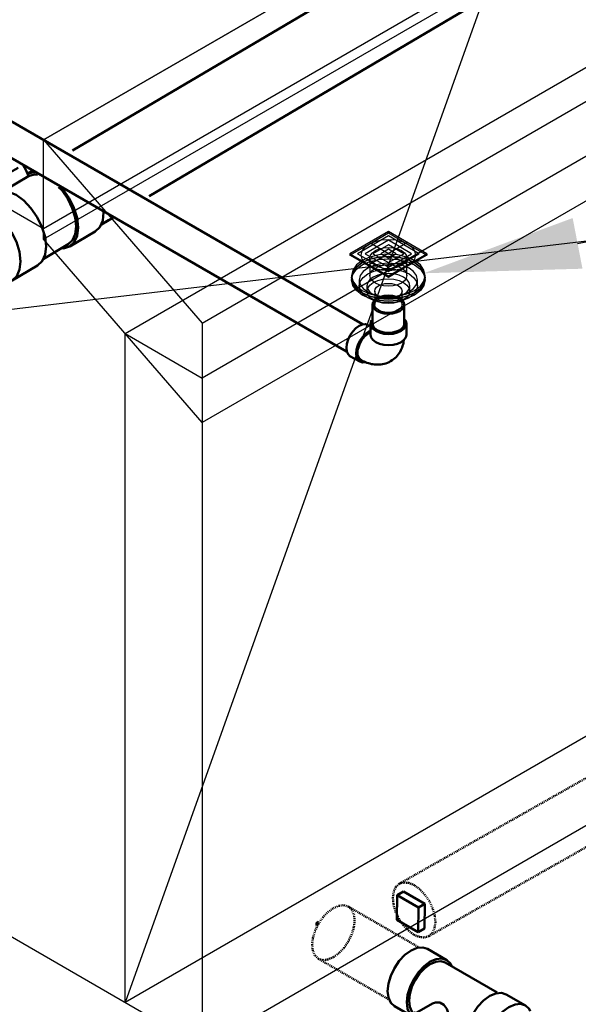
# Model space of a CAD drawing. Header units: inches. Extents: x 169 to 20644, y -1032 to 721.
# Tile 28 of 42: x 2263 to 2324, y -623 to -515. Entities that reach past the tile are written whole.
import ezdxf
from ezdxf import colors
from ezdxf.entities.mleader import LeaderData, LeaderLine
from ezdxf.math import Vec2, Vec3

# ---------------------------------------------------------------- set-up
doc = ezdxf.new("R2010")
doc.units = ezdxf.units.IN
doc.header["$LTSCALE"] = 0.5
doc.header["$MEASUREMENT"] = 0
doc.linetypes.add('Dot 1_32_', pattern=[0.03125, 0, -0.03125])
doc.linetypes.add('HIDDEN2', pattern=[0.1875, 0.125, -0.0625])
for name, color, linetype in [('M-SECT-PATT', 8, 'Continuous'), ('P-PIPE', 3, 'Continuous'), ('S-ANNO-DIMS', 1, 'Continuous')]:
    doc.layers.add(name, color=color, linetype=linetype)
doc.styles.add('Annotative', font='romans.shx', dxfattribs={"width": 0.8, "height": 0.125})

# ---------------------------------------------------------------- blocks, each defined once
blk = doc.blocks.new('FloorDrain_Rect_USACE - 6_x6_ Strainer - 3_ Drain-1078163-DRAINAGE ISOMETRIC ALTERNATE - PLAN 2')
at = {"layer": 'P-PIPE', "color": 90}
for p, q in [((2303.25, -538.02), (2299, -540.47)), ((2303.25, -538.51), (2299.85, -540.47)), ((2301.13, -539.41), (2303.25, -538.18)), ((2307.49, -540.47), (2303.25, -538.02)), ((2303.25, -538.18), (2303.25, -538.02)), ((2303.25, -538.18), (2305.37, -539.41)), ((2306.64, -540.47), (2303.25, -538.51)), ((2299, -540.63), (2301.13, -539.41)), ((2303.25, -539), (2300.7, -540.47)), ((2305.37, -539.24), (2301.13, -541.69)), ((2305.37, -541.69), (2301.13, -539.24)), ((2303.25, -539.49), (2301.55, -540.47)), ((2305.79, -540.47), (2303.25, -539)), ((2304.94, -540.47), (2303.25, -539.49)), ((2305.37, -539.41), (2307.49, -540.63)), ((2299, -540.47), (2303.25, -542.92)), ((2299, -540.47), (2299, -540.63)), ((2301.13, -541.86), (2299, -540.63)), ((2299.85, -540.47), (2303.25, -542.43)), ((2300.7, -540.47), (2303.25, -541.94)), ((2301.55, -540.47), (2303.25, -541.45)), ((2303.25, -539.98), (2302.4, -540.47)), ((2302.4, -540.47), (2303.25, -540.96)), ((2304.1, -540.47), (2303.25, -539.98)), ((2303.25, -540.96), (2304.1, -540.47)), ((2303.25, -541.45), (2304.94, -540.47)), ((2303.25, -541.94), (2305.79, -540.47)), ((2303.25, -542.43), (2306.64, -540.47)), ((2303.25, -542.92), (2307.49, -540.47)), ((2307.49, -540.63), (2305.37, -541.86)), ((2307.49, -540.47), (2307.49, -540.63)), ((2303.25, -543.08), (2301.13, -541.86)), ((2301.22, -540.96), (2301.22, -542.88)), ((2305.37, -541.86), (2303.25, -543.08)), ((2305.28, -542.88), (2305.28, -540.96)), ((2299.18, -542.88), (2299.18, -543.12)), ((2299.18, -543.12), (2299.18, -543.37)), ((2303.25, -542.92), (2303.25, -543.08)), ((2307.31, -543.12), (2307.31, -542.88)), ((2307.31, -543.37), (2307.31, -543.12)), ((2300.04, -543.37), (2300.04, -544.01)), ((2300.89, -544.01), (2300.89, -544.6)), ((2305.6, -544.6), (2305.6, -544.01)), ((2306.46, -544.01), (2306.46, -543.37)), ((2301.75, -544.6), (2301.75, -546.08)), ((2304.75, -546.08), (2304.75, -544.6))]:
    blk.add_line(p, q, dxfattribs=at)
for points in [[(2301.13, -541.86, 0), (2300.65, -541.5, 0), (2300.35, -541.08, 0), (2300.25, -540.63, 0), (2300.35, -540.18, 0), (2300.65, -539.77, 0), (2301.13, -539.41, 0)], [(2301.13, -539.41, 0), (2301.75, -539.13, 0), (2302.47, -538.96, 0), (2303.25, -538.9, 0), (2304.02, -538.96, 0), (2304.75, -539.13, 0), (2305.37, -539.41, 0)], [(2301.81, -540.13, 0), (2302.23, -539.94, 0), (2302.72, -539.83, 0), (2303.25, -539.79, 0), (2303.77, -539.83, 0), (2304.26, -539.94, 0), (2304.68, -540.13, 0), (2305.01, -540.37, 0), (2305.21, -540.65, 0), (2305.28, -540.96, 0), (2305.21, -541.26, 0), (2305.01, -541.54, 0), (2304.68, -541.79, 0)], [(2305.37, -539.41, 0), (2305.85, -539.77, 0), (2306.14, -540.18, 0), (2306.25, -540.63, 0), (2306.14, -541.08, 0), (2305.85, -541.5, 0), (2305.37, -541.86, 0)], [(2306.12, -544.54, 0), (2306.77, -544.05, 0), (2307.17, -543.48, 0), (2307.31, -542.88, 0), (2307.17, -542.27, 0), (2306.77, -541.7, 0), (2306.12, -541.22, 0), (2305.28, -540.85, 0), (2304.3, -540.61, 0), (2303.25, -540.53, 0), (2302.2, -540.61, 0), (2301.22, -540.85, 0), (2300.37, -541.22, 0)], [(2300.37, -541.46, 0), (2301.22, -541.09, 0), (2302.2, -540.86, 0), (2303.25, -540.78, 0), (2304.3, -540.86, 0), (2305.28, -541.09, 0), (2306.12, -541.46, 0), (2306.77, -541.95, 0), (2307.17, -542.51, 0), (2307.31, -543.12, 0), (2307.17, -543.73, 0), (2306.77, -544.29, 0), (2306.12, -544.78, 0)], [(2306.12, -544.78, 0), (2306.77, -544.29, 0), (2307.17, -543.73, 0), (2307.31, -543.12, 0), (2307.17, -542.51, 0), (2306.77, -541.95, 0), (2306.12, -541.46, 0), (2305.28, -541.09, 0), (2304.3, -540.86, 0), (2303.25, -540.78, 0), (2302.2, -540.86, 0), (2301.22, -541.09, 0), (2300.37, -541.46, 0)], [(2304.68, -541.79, 0), (2304.26, -541.97, 0), (2303.77, -542.09, 0), (2303.25, -542.13, 0), (2302.72, -542.09, 0), (2302.23, -541.97, 0), (2301.81, -541.79, 0), (2301.49, -541.54, 0), (2301.29, -541.26, 0), (2301.22, -540.96, 0), (2301.29, -540.65, 0), (2301.49, -540.37, 0), (2301.81, -540.13, 0)], [(2300.37, -541.22, 0), (2299.73, -541.7, 0), (2299.32, -542.27, 0), (2299.18, -542.88, 0), (2299.32, -543.48, 0), (2299.73, -544.05, 0), (2300.37, -544.54, 0), (2301.22, -544.91, 0), (2302.2, -545.14, 0), (2303.25, -545.22, 0), (2304.3, -545.14, 0), (2305.28, -544.91, 0), (2306.12, -544.54, 0)], [(2306.12, -544.78, 0), (2305.28, -545.15, 0), (2304.3, -545.39, 0), (2303.25, -545.47, 0), (2302.2, -545.39, 0), (2301.22, -545.15, 0), (2300.37, -544.78, 0), (2299.73, -544.29, 0), (2299.32, -543.73, 0), (2299.18, -543.12, 0), (2299.32, -542.51, 0), (2299.73, -541.95, 0), (2300.37, -541.46, 0)], [(2300.37, -541.46, 0), (2299.73, -541.95, 0), (2299.32, -542.51, 0), (2299.18, -543.12, 0), (2299.32, -543.73, 0), (2299.73, -544.29, 0), (2300.37, -544.78, 0), (2301.22, -545.15, 0), (2302.2, -545.39, 0), (2303.25, -545.47, 0), (2304.3, -545.39, 0), (2305.28, -545.15, 0), (2306.12, -544.78, 0)], [(2306.12, -545.03, 0), (2305.28, -545.4, 0), (2304.3, -545.63, 0), (2303.25, -545.71, 0), (2302.2, -545.63, 0), (2301.22, -545.4, 0), (2300.37, -545.03, 0), (2299.73, -544.54, 0), (2299.32, -543.97, 0), (2299.18, -543.37, 0), (2299.32, -542.76, 0), (2299.73, -542.19, 0), (2300.37, -541.71, 0)], [(2300.37, -541.71, 0), (2301.22, -541.34, 0), (2302.2, -541.1, 0), (2303.25, -541.02, 0), (2304.3, -541.1, 0), (2305.28, -541.34, 0), (2306.12, -541.71, 0), (2306.77, -542.19, 0), (2307.17, -542.76, 0), (2307.31, -543.37, 0), (2307.17, -543.97, 0), (2306.77, -544.54, 0), (2306.12, -545.03, 0)], [(2305.52, -544.68, 0), (2306.03, -544.29, 0), (2306.35, -543.85, 0), (2306.46, -543.37, 0), (2306.35, -542.89, 0), (2306.03, -542.44, 0), (2305.52, -542.06, 0), (2304.85, -541.76, 0), (2304.08, -541.58, 0), (2303.25, -541.51, 0), (2302.42, -541.58, 0), (2301.64, -541.76, 0), (2300.98, -542.06, 0)], [(2305.37, -541.86, 0), (2304.75, -542.13, 0), (2304.02, -542.3, 0), (2303.25, -542.36, 0), (2302.47, -542.3, 0), (2301.75, -542.13, 0), (2301.13, -541.86, 0)], [(2301.81, -542.05, 0), (2302.23, -541.86, 0), (2302.72, -541.74, 0), (2303.25, -541.7, 0), (2303.77, -541.74, 0), (2304.26, -541.86, 0), (2304.68, -542.05, 0), (2305.01, -542.29, 0), (2305.21, -542.57, 0), (2305.28, -542.88, 0), (2305.21, -543.18, 0), (2305.01, -543.46, 0), (2304.68, -543.71, 0)], [(2300.98, -542.06, 0), (2300.47, -542.44, 0), (2300.15, -542.89, 0), (2300.04, -543.37, 0), (2300.15, -543.85, 0), (2300.47, -544.29, 0), (2300.98, -544.68, 0), (2301.64, -544.97, 0), (2302.42, -545.16, 0), (2303.25, -545.22, 0), (2304.08, -545.16, 0), (2304.85, -544.97, 0), (2305.52, -544.68, 0)], [(2305.52, -545.32, 0), (2304.85, -545.61, 0), (2304.08, -545.8, 0), (2303.25, -545.86, 0), (2302.42, -545.8, 0), (2301.64, -545.61, 0), (2300.98, -545.32, 0), (2300.47, -544.94, 0), (2300.15, -544.49, 0), (2300.04, -544.01, 0), (2300.15, -543.53, 0), (2300.47, -543.08, 0), (2300.98, -542.7, 0)], [(2301.58, -543.05, 0), (2301.21, -543.33, 0), (2300.97, -543.66, 0), (2300.89, -544.01, 0), (2300.97, -544.36, 0), (2301.21, -544.69, 0), (2301.58, -544.97, 0), (2302.07, -545.19, 0), (2302.64, -545.32, 0), (2303.25, -545.37, 0), (2303.86, -545.32, 0), (2304.42, -545.19, 0), (2304.91, -544.97, 0)], [(2300.98, -542.7, 0), (2301.64, -542.41, 0), (2302.42, -542.22, 0), (2303.25, -542.16, 0), (2304.08, -542.22, 0), (2304.85, -542.41, 0), (2305.52, -542.7, 0), (2306.03, -543.08, 0), (2306.35, -543.53, 0), (2306.46, -544.01, 0), (2306.35, -544.49, 0), (2306.03, -544.94, 0), (2305.52, -545.32, 0)], [(2304.68, -543.71, 0), (2304.26, -543.89, 0), (2303.77, -544.01, 0), (2303.25, -544.05, 0), (2302.72, -544.01, 0), (2302.23, -543.89, 0), (2301.81, -543.71, 0), (2301.49, -543.46, 0), (2301.29, -543.18, 0), (2301.22, -542.88, 0), (2301.29, -542.57, 0), (2301.49, -542.29, 0), (2301.81, -542.05, 0)], [(2304.91, -544.97, 0), (2305.29, -544.69, 0), (2305.52, -544.36, 0), (2305.6, -544.01, 0), (2305.52, -543.66, 0), (2305.29, -543.33, 0), (2304.91, -543.05, 0), (2304.42, -542.83, 0), (2303.86, -542.7, 0), (2303.25, -542.65, 0), (2302.64, -542.7, 0), (2302.07, -542.83, 0), (2301.58, -543.05, 0)], [(2304.91, -545.56, 0), (2304.42, -545.78, 0), (2303.86, -545.91, 0), (2303.25, -545.96, 0), (2302.64, -545.91, 0), (2302.07, -545.78, 0), (2301.58, -545.56, 0), (2301.21, -545.28, 0), (2300.97, -544.95, 0), (2300.89, -544.6, 0), (2300.97, -544.25, 0), (2301.21, -543.92, 0), (2301.58, -543.64, 0)], [(2301.58, -543.64, 0), (2302.07, -543.42, 0), (2302.64, -543.29, 0), (2303.25, -543.24, 0), (2303.86, -543.29, 0), (2304.42, -543.42, 0), (2304.91, -543.64, 0), (2305.29, -543.92, 0), (2305.52, -544.25, 0), (2305.6, -544.6, 0), (2305.52, -544.95, 0), (2305.29, -545.28, 0), (2304.91, -545.56, 0)], [(2304.31, -545.21, 0), (2304, -545.35, 0), (2303.64, -545.44, 0), (2303.25, -545.47, 0), (2302.86, -545.44, 0), (2302.5, -545.35, 0), (2302.19, -545.21, 0), (2301.95, -545.03, 0), (2301.8, -544.83, 0), (2301.75, -544.6, 0), (2301.8, -544.38, 0), (2301.95, -544.17, 0), (2302.19, -543.99, 0)], [(2302.19, -543.99, 0), (2302.5, -543.85, 0), (2302.86, -543.77, 0), (2303.25, -543.74, 0), (2303.64, -543.77, 0), (2304, -543.85, 0), (2304.31, -543.99, 0), (2304.55, -544.17, 0), (2304.7, -544.38, 0), (2304.75, -544.6, 0), (2304.7, -544.83, 0), (2304.55, -545.03, 0), (2304.31, -545.21, 0)], [(2302.19, -545.47, 0), (2302.5, -545.33, 0), (2302.86, -545.24, 0), (2303.25, -545.22, 0), (2303.64, -545.24, 0), (2304, -545.33, 0), (2304.31, -545.47, 0), (2304.55, -545.65, 0), (2304.7, -545.86, 0), (2304.75, -546.08, 0), (2304.7, -546.31, 0), (2304.55, -546.51, 0), (2304.31, -546.69, 0)], [(2304.31, -546.69, 0), (2304, -546.83, 0), (2303.64, -546.92, 0), (2303.25, -546.95, 0), (2302.86, -546.92, 0), (2302.5, -546.83, 0), (2302.19, -546.69, 0), (2301.95, -546.51, 0), (2301.8, -546.31, 0), (2301.75, -546.08, 0), (2301.8, -545.86, 0), (2301.95, -545.65, 0), (2302.19, -545.47, 0)]]:
    blk.add_polyline3d(points, dxfattribs=at)
blk = doc.blocks.new('Bend - PVC - Sch 40 - DWV_USACE - Standard-V7-DRAINAGE ISOMETRIC ALTERNATE - PLAN 2')
at = {"layer": 'P-PIPE', "color": 90, "lineweight": 50}
for p, q in [((2301.24, -548.46), (2301.01, -548.32)), ((2301.27, -548.17), (2301.27, -549.4)), ((2305.23, -549.4), (2305.23, -548.17)), ((2299.01, -551.74), (2300.09, -552.36))]:
    blk.add_line(p, q, dxfattribs=at)
for points in [[(2299.01, -551.74, 0), (2298.81, -551.54, 0), (2298.67, -551.23, 0), (2298.62, -550.84, 0), (2298.67, -550.4, 0), (2298.81, -549.93, 0), (2299.03, -549.46, 0), (2299.32, -549.04, 0), (2299.66, -548.68, 0), (2300.02, -548.42, 0)], [(2300.02, -548.42, 0), (2300.38, -548.27, 0), (2300.72, -548.23, 0), (2301, -548.32, 0)], [(2301.4, -547.78, 0), (2301.34, -547.88, 0), (2301.27, -548.17, 0), (2301.34, -548.47, 0), (2301.53, -548.74, 0), (2301.85, -548.98, 0), (2302.26, -549.16, 0), (2302.73, -549.28, 0), (2303.25, -549.32, 0), (2303.76, -549.28, 0), (2304.24, -549.16, 0), (2304.65, -548.98, 0)], [(2304.65, -548.98, 0), (2304.96, -548.74, 0), (2305.16, -548.47, 0), (2305.23, -548.17, 0), (2305.16, -547.88, 0), (2305.07, -547.76, 0)], [(2301.08, -549.03, 0), (2300.72, -549.3, 0), (2300.38, -549.65, 0), (2300.09, -550.08, 0), (2299.87, -550.54, 0), (2299.73, -551.01, 0), (2299.68, -551.46, 0), (2299.73, -551.85, 0), (2299.87, -552.16, 0), (2300.09, -552.36, 0), (2300.38, -552.45, 0), (2300.72, -552.42, 0), (2300.72, -552.42, 0)], [(2301.08, -549.22, 0), (2300.66, -549.55, 0), (2300.29, -550.01, 0), (2300.01, -550.55, 0), (2299.86, -551.1, 0), (2299.86, -551.6, 0), (2300.01, -551.98, 0), (2300.21, -552.16, 0)], [(2301.27, -548.95, 0), (2301.08, -549.03, 0)], [(2301.27, -549.15, 0), (2301.08, -549.22, 0)], [(2304.65, -550.21, 0), (2304.24, -550.39, 0), (2303.76, -550.5, 0), (2303.25, -550.54, 0), (2302.73, -550.5, 0), (2302.26, -550.39, 0), (2301.85, -550.21, 0), (2301.53, -549.97, 0), (2301.34, -549.69, 0), (2301.27, -549.4, 0), (2301.27, -549.39, 0)], [(2305.23, -549.39, 0), (2305.23, -549.4, 0), (2305.16, -549.69, 0), (2304.96, -549.97, 0), (2304.65, -550.21, 0)], [(2303.49, -552.32, 0), (2303.65, -552.21, 0), (2303.81, -552.1, 0), (2303.95, -551.98, 0), (2304.09, -551.85, 0), (2304.21, -551.71, 0), (2304.33, -551.57, 0), (2304.44, -551.42, 0), (2304.53, -551.27, 0), (2304.61, -551.11, 0), (2304.69, -550.95, 0), (2304.76, -550.79, 0), (2304.81, -550.63, 0), (2304.86, -550.47, 0), (2304.9, -550.31, 0), (2304.93, -550.15, 0), (2304.95, -550.01, 0)], [(2303.49, -552.32, 0), (2303.32, -552.41, 0), (2303.14, -552.48, 0), (2302.97, -552.55, 0), (2302.78, -552.6, 0), (2302.6, -552.64, 0), (2302.42, -552.67, 0), (2302.24, -552.69, 0), (2302.06, -552.69, 0), (2301.88, -552.69, 0), (2301.71, -552.67, 0), (2301.53, -552.65, 0), (2301.37, -552.62, 0), (2301.2, -552.58, 0), (2301.04, -552.54, 0), (2300.89, -552.48, 0), (2300.73, -552.42, 0), (2300.58, -552.36, 0), (2300.44, -552.29, 0), (2300.3, -552.21, 0), (2300.21, -552.16, 0)]]:
    blk.add_polyline3d(points, dxfattribs=at)
blk = doc.blocks.new('Tee Reducing Sanitary - PVC - Sch 40 - DWV - Standard-1118574-DRAINAGE ISOMETRIC ALTERNATE - PLAN 2')
at = {"layer": 'P-PIPE', "color": 90, "lineweight": 50}
for p, q in [((2259.03, -531.27), (2259.78, -532.57)), ((2263.59, -531.94), (2260.87, -533.55)), ((2264.08, -531.31), (2263.5, -531.65)), ((2259.9, -533.78), (2257.08, -535.44)), ((2268.13, -539.68), (2270.95, -538.02)), ((2265.21, -541.06), (2267.98, -539.43)), ((2261.79, -543.42), (2264.6, -541.76))]:
    blk.add_line(p, q, dxfattribs=at)
for points in [[(2261.4, -529.9, 0), (2261.04, -530.1, 0), (2260.59, -530.36, 0), (2260.16, -530.61, 0), (2259.76, -530.84, 0), (2259.43, -531.03, 0), (2259.19, -531.17, 0), (2259.05, -531.25, 0), (2259.03, -531.26, 0), (2259.13, -531.21, 0), (2259.33, -531.09, 0)], [(2259.78, -532.57, 0), (2260.62, -532.08, 0), (2261.09, -531.81, 0), (2261.62, -531.5, 0), (2262.13, -531.21, 0), (2262.47, -531.01, 0)], [(2263.6, -531.94, 0), (2263.52, -531.76, 0), (2263.41, -531.49, 0), (2263.29, -531.23, 0), (2263.16, -530.97, 0), (2263.02, -530.72, 0), (2263, -530.7, 0)], [(2264.44, -531.52, 0), (2264.11, -531.48, 0), (2263.51, -531.67, 0)], [(2263.59, -531.94, 0), (2264.22, -531.75, 0), (2264.58, -531.79, 0)], [(2259.97, -532.45, 0), (2260.06, -532.6, 0), (2260.14, -532.76, 0), (2260.21, -532.91, 0), (2260.28, -533.07, 0), (2260.34, -533.23, 0), (2260.4, -533.39, 0), (2260.47, -533.6, 0)], [(2266.91, -533.13, 0), (2267.29, -533.52, 0), (2267.93, -534.45, 0), (2268.42, -535.46, 0), (2268.74, -536.49, 0), (2268.85, -537.46, 0), (2268.75, -538.31, 0), (2268.45, -538.99, 0), (2267.97, -539.43, 0)], [(2268.12, -539.69, 0), (2268.64, -539.21, 0), (2268.95, -538.49, 0), (2269.06, -537.58, 0), (2268.94, -536.54, 0), (2268.6, -535.44, 0), (2268.07, -534.36, 0), (2267.39, -533.37, 0), (2267.08, -533.05, 0)], [(2259.91, -533.77, 0), (2260.58, -533.57, 0), (2261.37, -533.65, 0), (2262.22, -534.01, 0), (2263.07, -534.62, 0), (2263.86, -535.46, 0), (2264.54, -536.45, 0), (2265.07, -537.53, 0), (2265.41, -538.62, 0), (2265.53, -539.66, 0), (2265.42, -540.57, 0), (2265.11, -541.29, 0), (2264.59, -541.77, 0)], [(2257.1, -535.43, 0), (2256.58, -535.91, 0), (2256.49, -536.12, 0)], [(2261.78, -543.43, 0), (2262.29, -542.95, 0), (2262.61, -542.23, 0), (2262.72, -541.32, 0), (2262.6, -540.28, 0), (2262.26, -539.18, 0), (2261.73, -538.1, 0), (2261.05, -537.11, 0), (2260.25, -536.28, 0), (2259.4, -535.66, 0), (2258.56, -535.3, 0), (2257.77, -535.22, 0), (2257.1, -535.43, 0)], [(2271.85, -535.76, 0), (2271.87, -535.92, 0), (2271.77, -536.83, 0), (2271.45, -537.55, 0), (2270.93, -538.03, 0)], [(2267.28, -539.88, 0), (2267.45, -539.89, 0), (2268.12, -539.69, 0)], [(2260.88, -543.61, 0), (2261.11, -543.63, 0), (2261.78, -543.43, 0)]]:
    blk.add_polyline3d(points, dxfattribs=at)
blk = doc.blocks.new('Plug - PVC - Sch 40 - DWV_USACE - Standard-1077591-DRAINAGE ISOMETRIC ALTERNATE - PLAN 2')
at = {"layer": 'P-PIPE', "color": 90, "lineweight": 50}
for p, q in [((2304.19, -613.81), (2304.22, -611.09)), ((2304.92, -610.69), (2304.22, -611.09)), ((2304.22, -611.09), (2306.56, -612.44)), ((2307.26, -612.04), (2304.92, -610.69)), ((2306.56, -612.44), (2306.53, -615.16)), ((2306.56, -612.44), (2307.26, -612.04)), ((2307.26, -612.04), (2307.24, -614.76)), ((2306.53, -615.16), (2304.19, -613.81)), ((2307.24, -614.76), (2306.53, -615.16))]:
    blk.add_line(p, q, dxfattribs=at)
blk = doc.blocks.new('Plug - PVC - Sch 40 - DWV_USACE - Standard-V13-DRAINAGE ISOMETRIC ALTERNATE - PLAN 2')
at = {"layer": 'P-PIPE', "color": 90, "lineweight": 50}
for p, q in [((2295.56, -613.99), (2295.31, -614.14)), ((2295.31, -614.14), (2295.57, -614.3)), ((2295.31, -614.14), (2295.31, -614.45))]:
    blk.add_line(p, q, dxfattribs=at)
blk = doc.blocks.new('Plumbing_Joints_Spears_DWV_Tee_Reducing_Vent-Tee - P442-V27-DRAINAGE ISOMETRIC')
at = {"layer": 'P-PIPE', "color": 90, "lineweight": 50}
for p, q in [((2302.18, -613.9), (2300.05, -612.67)), ((2307.73, -617.49), (2302.01, -614.18)), ((2310.84, -618.9), (2308.72, -617.68)), ((2296.41, -618.99), (2298.05, -619.94)), ((2300.58, -618.69), (2298.87, -619.67)), ((2298.38, -619.75), (2297.32, -620.36)), ((2300.6, -622.71), (2302.33, -621.72)), ((2302.06, -621.87), (2304.42, -623.23)), ((2299.24, -623.7), (2300.3, -623.09)), ((2305.08, -623.99), (2307.2, -625.22))]:
    blk.add_line(p, q, dxfattribs=at)
for points in [[(2295.65, -617.32, 0), (2295.74, -616.5, 0), (2296, -615.63, 0), (2296.41, -614.78, 0), (2296.94, -614, 0), (2297.56, -613.34, 0), (2298.23, -612.85, 0), (2298.9, -612.57, 0), (2299.52, -612.51, 0), (2300.04, -612.67, 0)], [(2302.72, -614.56, 0), (2302.59, -614.28, 0), (2302.18, -613.9, 0), (2301.64, -613.73, 0), (2301.02, -613.79, 0), (2300.35, -614.08, 0), (2299.68, -614.56, 0), (2299.06, -615.22, 0), (2298.53, -616, 0), (2298.12, -616.86, 0), (2297.86, -617.72, 0), (2297.77, -618.54, 0)], [(2298.01, -618.41, 0), (2298.09, -617.66, 0), (2298.32, -616.87, 0), (2298.69, -616.1, 0), (2299.18, -615.39, 0), (2299.75, -614.79, 0), (2300.35, -614.35, 0), (2300.96, -614.09, 0), (2301.52, -614.03, 0), (2302.01, -614.18, 0)], [(2296.41, -618.99, 0), (2296, -618.61, 0), (2295.74, -618.04, 0), (2295.65, -617.32, 0)], [(2304.32, -622.32, 0), (2304.41, -621.5, 0), (2304.67, -620.64, 0), (2305.08, -619.78, 0), (2305.61, -619, 0), (2306.23, -618.35, 0), (2306.9, -617.86, 0), (2307.57, -617.57, 0), (2308.19, -617.51, 0), (2308.72, -617.68, 0)], [(2297.77, -618.54, 0), (2297.86, -619.26, 0), (2298.14, -619.89, 0)], [(2298.41, -619.74, 0), (2298.32, -619.58, 0), (2298.09, -619.06, 0), (2298.01, -618.41, 0)], [(2300.58, -618.69, 0), (2300.92, -618.56, 0), (2301.4, -618.57, 0), (2301.84, -618.82, 0), (2302.16, -619.27, 0), (2302.37, -619.84, 0), (2302.48, -620.45, 0), (2302.52, -621.01, 0)], [(2311.37, -619.54, 0), (2311.25, -619.28, 0), (2310.84, -618.9, 0), (2310.31, -618.74, 0), (2309.69, -618.8, 0), (2309.02, -619.08, 0), (2308.35, -619.57, 0), (2307.73, -620.23, 0), (2307.2, -621.01, 0), (2306.79, -621.86, 0), (2306.53, -622.73, 0), (2306.44, -623.55, 0)], [(2298.38, -619.75, 0), (2298.66, -619.67, 0), (2298.99, -619.7, 0), (2299.34, -619.85, 0), (2299.69, -620.1, 0), (2300.02, -620.45, 0), (2300.3, -620.86, 0), (2300.52, -621.31, 0), (2300.66, -621.77, 0), (2300.7, -622.21, 0)], [(2299.64, -622.82, 0), (2299.6, -622.38, 0), (2299.46, -621.93, 0), (2299.24, -621.48, 0), (2298.96, -621.06, 0), (2298.63, -620.72, 0), (2298.28, -620.46, 0), (2297.93, -620.31, 0), (2297.6, -620.28, 0), (2297.32, -620.36, 0), (2297.1, -620.57, 0), (2297.02, -620.74, 0)], [(2302.52, -621.01, 0), (2302.48, -621.44, 0), (2302.37, -621.69, 0), (2302.33, -621.72, 0)], [(2300.7, -622.21, 0), (2300.66, -622.59, 0), (2300.52, -622.89, 0), (2300.3, -623.09, 0)], [(2298.72, -623.76, 0), (2298.96, -623.79, 0), (2299.24, -623.7, 0), (2299.46, -623.5, 0), (2299.6, -623.2, 0), (2299.64, -622.82, 0)], [(2305.08, -623.99, 0), (2304.67, -623.61, 0), (2304.41, -623.04, 0), (2304.32, -622.32, 0)], [(2306.44, -623.55, 0), (2306.53, -624.27, 0), (2306.79, -624.84, 0), (2307.2, -625.22, 0), (2307.73, -625.38, 0), (2307.98, -625.36, 0)]]:
    blk.add_polyline3d(points, dxfattribs=at)
blk = doc.blocks.new('Mechanical_Box_H_rvt-1-DRAINAGE ISOMETRIC')
at = {"layer": 'P-PIPE', "color": 90, "lineweight": 50}
for p, q in [((2351.74, -480), (2268.46, -529.1)), ((2276.89, -534.15), (2356.12, -487.43)), ((2300.39, -548.22), (2243, -515.09)), ((2241.25, -518.12), (2298.63, -551.25)), ((2271.64, -537.25), (2272.88, -536.52)), ((2271.57, -537.28), (2272.4, -536.79)), ((2301.51, -546.08), (2301.51, -548.18)), ((2305.01, -548.18), (2305.01, -546.08))]:
    blk.add_line(p, q, dxfattribs=at)
at = {"layer": 'P-PIPE', "color": 90, "linetype": 'HIDDEN2', "lineweight": 50}
for p, q in [((2465.33, -518.9), (2304.46, -609.84)), ((2307.72, -615.61), (2468.59, -524.67)), ((2306.68, -616.88), (2298.85, -612.36)), ((2295.54, -618.1), (2303.32, -622.59))]:
    blk.add_line(p, q, dxfattribs=at)
at = {"layer": 'P-PIPE', "color": 90, "lineweight": 50}
for points in [[(2304.5, -545.37, 0), (2304.13, -545.21, 0), (2303.71, -545.11, 0), (2303.26, -545.07, 0), (2302.81, -545.11, 0), (2302.38, -545.21, 0), (2302.02, -545.37, 0)], [(2302.02, -545.37, 0), (2301.74, -545.58, 0), (2301.57, -545.82, 0), (2301.51, -546.08, 0), (2301.57, -546.34, 0), (2301.74, -546.59, 0), (2302.02, -546.8, 0)], [(2304.5, -546.8, 0), (2304.77, -546.59, 0), (2304.95, -546.34, 0), (2305.01, -546.08, 0), (2304.95, -545.82, 0), (2304.77, -545.58, 0), (2304.5, -545.37, 0)], [(2302.02, -546.8, 0), (2302.38, -546.96, 0), (2302.81, -547.06, 0), (2303.26, -547.09, 0), (2303.71, -547.06, 0), (2304.13, -546.96, 0), (2304.5, -546.8, 0)], [(2302.02, -548.89, 0), (2301.74, -548.68, 0), (2301.57, -548.44, 0), (2301.51, -548.18, 0), (2301.51, -548.16, 0)], [(2305.01, -548.18, 0), (2304.95, -548.44, 0), (2304.77, -548.68, 0), (2304.5, -548.89, 0)], [(2304.5, -548.89, 0), (2304.13, -549.05, 0), (2303.71, -549.15, 0), (2303.26, -549.19, 0), (2302.81, -549.15, 0), (2302.38, -549.05, 0), (2302.02, -548.89, 0)]]:
    blk.add_polyline3d(points, dxfattribs=at)
at = {"layer": 'P-PIPE', "color": 90, "linetype": 'Dot 1_32_', "lineweight": 50}
for points in [[(2306.12, -610.01, 0), (2305.51, -609.75, 0), (2304.94, -609.7, 0), (2304.45, -609.85, 0), (2304.08, -610.2, 0), (2303.84, -610.72, 0), (2303.75, -611.38, 0)], [(2308.44, -614.08, 0), (2308.36, -613.33, 0), (2308.13, -612.54, 0), (2307.77, -611.76, 0), (2307.29, -611.05, 0), (2306.72, -610.45, 0), (2306.12, -610.01, 0)], [(2303.75, -611.38, 0), (2303.82, -612.12, 0), (2304.05, -612.92, 0), (2304.42, -613.69, 0), (2304.9, -614.41, 0), (2305.46, -615, 0), (2306.07, -615.45, 0)], [(2297.2, -612.52, 0), (2297.8, -612.27, 0), (2298.37, -612.21, 0), (2298.85, -612.36, 0), (2299.22, -612.7, 0), (2299.46, -613.22, 0), (2299.54, -613.88, 0)], [(2294.85, -616.58, 0), (2294.93, -615.83, 0), (2295.17, -615.05, 0), (2295.54, -614.27, 0), (2296.02, -613.56, 0), (2296.59, -612.97, 0), (2297.2, -612.52, 0)], [(2299.54, -613.88, 0), (2299.46, -614.62, 0), (2299.22, -615.41, 0), (2298.85, -616.18, 0), (2298.37, -616.89, 0), (2297.8, -617.49, 0), (2297.2, -617.93, 0)], [(2306.07, -615.45, 0), (2306.68, -615.7, 0), (2307.24, -615.76, 0), (2307.73, -615.61, 0), (2308.11, -615.26, 0), (2308.35, -614.74, 0), (2308.44, -614.08, 0)], [(2297.2, -617.93, 0), (2296.59, -618.19, 0), (2296.02, -618.25, 0), (2295.54, -618.1, 0), (2295.17, -617.75, 0), (2294.93, -617.23, 0), (2294.85, -616.58, 0)]]:
    blk.add_polyline3d(points, dxfattribs=at)
at = {"layer": 'P-PIPE', "color": 90, "lineweight": 50}
for name, p in [('Tee Reducing Sanitary - PVC - Sch 40 - DWV - Standard-1118574-DRAINAGE ISOMETRIC ALTERNATE - PLAN 2', (0.01, 0)), ('FloorDrain_Rect_USACE - 6_x6_ Strainer - 3_ Drain-1078163-DRAINAGE ISOMETRIC ALTERNATE - PLAN 2', (0.01, 0)), ('Bend - PVC - Sch 40 - DWV_USACE - Standard-V7-DRAINAGE ISOMETRIC ALTERNATE - PLAN 2', (0.01, 0)), ('Plug - PVC - Sch 40 - DWV_USACE - Standard-1077591-DRAINAGE ISOMETRIC ALTERNATE - PLAN 2', (0.01, 0)), ('Plug - PVC - Sch 40 - DWV_USACE - Standard-V13-DRAINAGE ISOMETRIC ALTERNATE - PLAN 2', (0.01, 0)), ('Plumbing_Joints_Spears_DWV_Tee_Reducing_Vent-Tee - P442-V27-DRAINAGE ISOMETRIC', (7.52, -4.34))]:
    blk.add_blockref(name, p, dxfattribs=at)

msp = doc.modelspace()

# ---------------------------------------------------------------- linework, layer by layer
at = {"layer": 'M-SECT-PATT', "lineweight": -3}
for p, q in [((2265.26, -527.93), (2443.45, -425.05)), ((2443.45, -425.05), (2265.26, -527.93)), ((2443.45, -434.85), (2265.26, -537.73)), ((2265.26, -538.88), (2443.45, -436)), ((2282.74, -548.11), (2460.93, -445.23)), ((2274.26, -549.26), (2443.96, -451.29)), ((2452.45, -456.18), (2282.74, -554.16)), ((2460.93, -456.19), (2282.74, -559.07)), ((2332.24, -460.45), (2274.26, -622.93)), ((2154.05, -463.72), (2265.26, -527.93)), ((2265.26, -537.73), (2154.05, -473.52)), ((2443.96, -524.95), (2162.53, -558.43)), ((2443.96, -524.95), (2274.26, -622.93)), ((2282.74, -627.83), (2460.93, -524.95)), ((2265.26, -527.93), (2282.74, -548.11)), ((2265.26, -538.88), (2265.26, -527.93)), ((2282.74, -559.07), (2265.26, -538.88)), ((2282.74, -548.11), (2282.74, -627.83)), ((2274.26, -622.93), (2274.26, -549.26)), ((2274.26, -549.26), (2282.74, -554.16)), ((2498.41, -752.35), (2154.05, -553.53))]:
    msp.add_line(p, q, dxfattribs=at)

# ---------------------------------------------------------------- block references
at = {"layer": 'P-PIPE', "lineweight": -3}
msp.add_blockref('Mechanical_Box_H_rvt-1-DRAINAGE ISOMETRIC', (0, 0), dxfattribs=at)

# ---------------------------------------------------------------- leaders
at = {"layer": 'S-ANNO-DIMS', "lineweight": -3}
ml = msp.add_multileader_mtext('Standard', dxfattribs=at)
ml.set_content('3" %%C DRAIN\\PIN MECHANICAL\\PROOM', color=2, style='Annotative')
ml.set_leader_properties()
ml.build(insert=Vec2(0, 0))
ml.multileader.update_dxf_attribs({"dogleg_length": 0.125, "arrow_head_size": 17.28, "scale": 96})
ctx = ml.context
ctx.base_point, ctx.scale, ctx.char_height, ctx.arrow_head_size, ctx.landing_gap_size, ctx.plane_origin = Vec3(2512.32, -505.12), 96, 12, 17.28, 8.64, Vec3(2501, -542.45)
notes = []
notes.append((ctx, [(0, (1, 1, 0), (2500.32, -505.12), (1, 0), 12, [(0, [(2307.14, -542.63)], 0, [])])]))
ctx.mtext.insert, ctx.mtext.flow_direction = Vec3(2520.96, -499.12), 5
for ctx, leaders in notes:
    for number, flags, end, landing, length, lines in leaders:
        leader = LeaderData()
        leader.index, (leader.has_last_leader_line, leader.has_dogleg_vector, leader.attachment_direction) = number, flags
        leader.last_leader_point, leader.dogleg_vector, leader.dogleg_length = Vec3(end), Vec3(landing), length
        for number, points, colour, breaks in lines:
            line = LeaderLine()
            line.index, line.vertices, line.color, line.breaks = number, Vec3.list(points), colors.encode_raw_color(colour), breaks
            leader.lines.append(line)
        ctx.leaders.append(leader)

doc.saveas('drawing.dxf')
